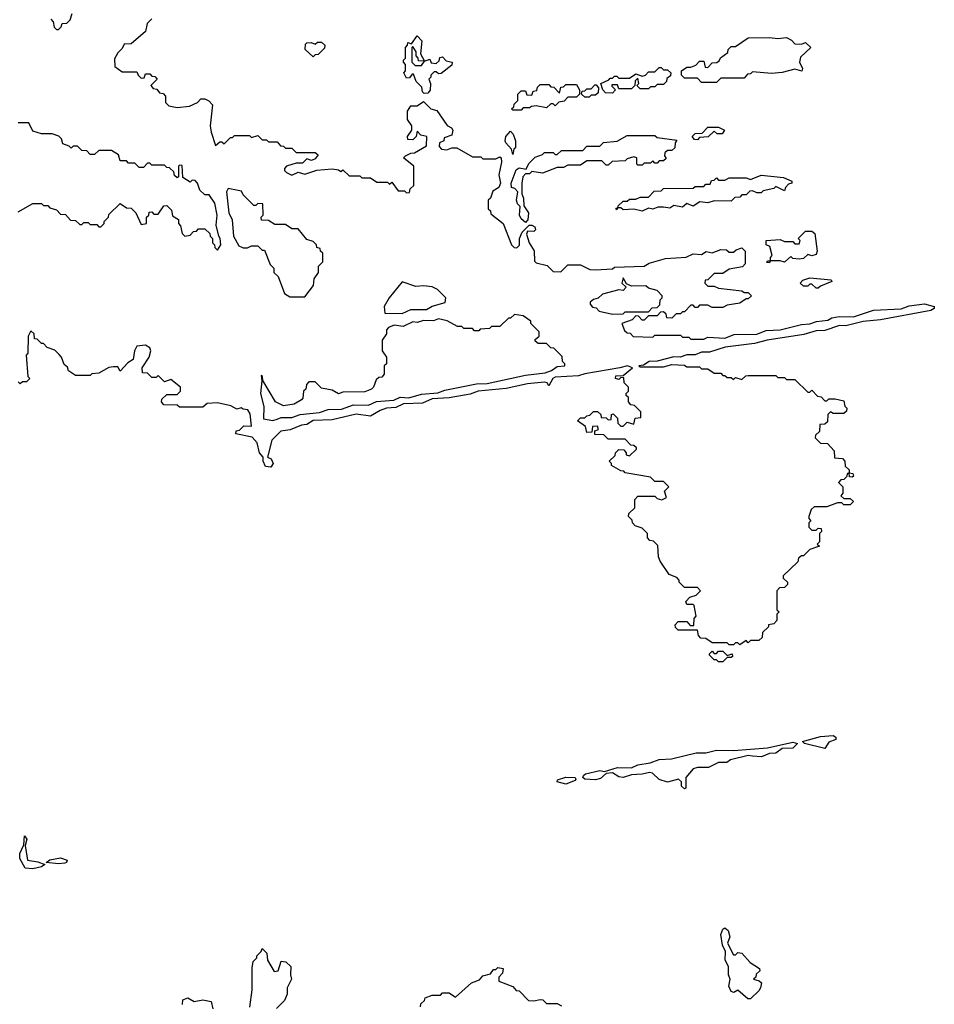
# Model space of a CAD drawing. Extents: x 2673034 to 2765626, y 830478 to 954748.
# Tile 31 of 126: x 2703452 to 2707761, y 865757 to 870396. Entities that reach past the tile are written whole.
import ezdxf

# ---------------------------------------------------------------- set-up
doc = ezdxf.new("R2010")
doc.units = 0

msp = doc.modelspace()

# ---------------------------------------------------------------- linework, layer by layer
at = {"layer": '0CON05XD'}
for points in [[(2703598.3, 870398.3), (2703610, 870385), (2703615, 870360), (2703625, 870350), (2703635, 870350), (2703648.3, 870361.7), (2703651.7, 870378.3), (2703675, 870380), (2703690, 870395), (2703700, 870425)], [(2704075, 870400), (2704053, 870377), (2704045, 870340), (2703978.3, 870281.7), (2703945, 870280), (2703935, 870260), (2703915, 870240), (2703898.3, 870211.7), (2703900, 870175), (2703935, 870150), (2704005, 870150), (2704010, 870135), (2704025, 870120), (2704038.3, 870121.7), (2704045, 870140), (2704065, 870140), (2704075, 870130), (2704088.3, 870128.3), (2704100, 870115), (2704070, 870085), (2704081.7, 870071.7), (2704098.3, 870068.3), (2704111.7, 870051.7), (2704128.3, 870048.3), (2704140, 870035), (2704140, 870005), (2704155, 869990), (2704195, 869982.5), (2704251.7, 869988.3), (2704290, 870005), (2704305, 870022.5), (2704325, 870022.5), (2704343, 870013), (2704360, 869995), (2704350, 869895), (2704353.8, 869865), (2704375, 869802.5), (2704395, 869820), (2704405, 869820), (2704415, 869810), (2704445, 869840), (2704455, 869840), (2704465, 869850), (2704535, 869850), (2704545, 869840), (2704575, 869850), (2704595, 869830), (2704615, 869830), (2704625, 869820), (2704665, 869820), (2704681.7, 869801.7), (2704695, 869800), (2704705, 869790), (2704735, 869790), (2704755, 869770), (2704845, 869770), (2704858.3, 869758.3), (2704845, 869740), (2704827, 869733), (2704805, 869740), (2704785, 869720), (2704755, 869720), (2704710, 869705), (2704700, 869695), (2704700, 869685), (2704710, 869675), (2704735, 869662.5), (2704765, 869677.5), (2704795, 869667.5), (2704853, 869687)], [(2704835, 870220), (2704797.5, 870255), (2704799.3, 870280.7), (2704805, 870286.7), (2704825, 870287.5), (2704845, 870280), (2704855, 870290), (2704875, 870290), (2704890, 870275), (2704888.3, 870261.7), (2704858.3, 870231.7), (2704845, 870230), (2704835, 870220)], [(2705358.3, 870048.3), (2705350, 870055), (2705347, 870077), (2705320, 870105), (2705308.3, 870138.3), (2705301.7, 870138.3), (2705288.3, 870121.7), (2705275, 870120), (2705262.5, 870145), (2705270, 870155), (2705270, 870185), (2705260, 870195), (2705260, 870205), (2705270, 870215), (2705270, 870265), (2705280, 870275), (2705281.7, 870288.3), (2705298.3, 870281.7), (2705325, 870320), (2705346.4, 870296.4), (2705340, 870235), (2705360, 870200), (2705385, 870210), (2705391.7, 870191.7), (2705415, 870190), (2705428.3, 870201.7), (2705431.7, 870218.3), (2705445, 870220), (2705461.7, 870201.7), (2705490, 870195), (2705488.3, 870181.7), (2705438.3, 870141.7), (2705425, 870140), (2705415, 870150), (2705405, 870150), (2705390, 870135), (2705390, 870125), (2705380, 870115), (2705387.5, 870095), (2705386.4, 870063.6), (2705375, 870050), (2705358.3, 870048.3)], [(2706735, 870100), (2706665, 870100), (2706645, 870120), (2706585, 870120), (2706570, 870135), (2706570, 870155), (2706595, 870172.5), (2706615, 870172.5), (2706638.3, 870181.7), (2706655, 870200), (2706675, 870200), (2706681.7, 870171.7), (2706695, 870170), (2706715, 870192.5), (2706736.7, 870193.3), (2706748.3, 870201.7), (2706753.6, 870216.4), (2706788.3, 870241.7), (2706790, 870255), (2706805, 870270), (2706825, 870270), (2706885, 870310), (2706985, 870312.5), (2707025, 870307.5), (2707065, 870312.5), (2707089.3, 870299.3), (2707105, 870282.5), (2707135, 870280), (2707155, 870287.5), (2707180, 870265), (2707131.2, 870218.8), (2707126.7, 870195), (2707140, 870165), (2707137, 870153), (2707105, 870162.5), (2707045, 870147.5), (2706995, 870142.5), (2706905, 870150), (2706895, 870140), (2706881.7, 870138.3), (2706865, 870120), (2706755, 870120), (2706735, 870100)], [(2705345, 870180), (2705360, 870200), (2705331.7, 870201.7), (2705330, 870215), (2705320, 870225), (2705320, 870245), (2705305, 870270), (2705300, 870265), (2705300, 870195), (2705315, 870180), (2705345, 870180)], [(2706245, 870050), (2706211.7, 870051.7), (2706200, 870065), (2706190, 870095), (2706228.3, 870111.7), (2706235, 870120), (2706245, 870120), (2706255, 870130), (2706265, 870130), (2706275, 870120), (2706325, 870120), (2706355, 870140), (2706385, 870130), (2706400, 870135), (2706415, 870150), (2706445, 870150), (2706465, 870170), (2706475, 870170), (2706485, 870160), (2706505, 870160), (2706520, 870145), (2706518.3, 870131.7), (2706501.7, 870118.3), (2706500, 870105), (2706485, 870090), (2706455, 870090), (2706445, 870080), (2706425, 870080), (2706415, 870070), (2706375, 870070), (2706360, 870085), (2706370, 870095), (2706365, 870120), (2706351.7, 870108.3), (2706350, 870085), (2706335, 870070), (2706275, 870070), (2706268.3, 870088.3), (2706241.7, 870088.3), (2706241.7, 870081.7), (2706260, 870065), (2706245, 870050)], [(2705815, 869970), (2705775, 869970), (2705770, 869975), (2705780, 869985), (2705781.7, 869998.3), (2705800, 870015), (2705800, 870045), (2705815, 870060), (2705835, 870060), (2705841.7, 870041.7), (2705865, 870040), (2705871.7, 870058.3), (2705888.3, 870061.7), (2705891.7, 870078.3), (2705905, 870090), (2705945, 870090), (2705955, 870080), (2705968.3, 870078.3), (2705995, 870050), (2706001.7, 870078.3), (2706015, 870080), (2706025, 870090), (2706075, 870090), (2706090, 870065), (2706090, 870045), (2706075, 870030), (2706035, 870030), (2706018.3, 870011.7), (2705993, 870007), (2705975, 869990), (2705965, 870000), (2705955, 870000), (2705935, 869980), (2705885, 869990), (2705863, 869987), (2705855, 869980), (2705825, 869980), (2705815, 869970)], [(2706135, 870030), (2706115, 870030), (2706100, 870045), (2706101.7, 870058.3), (2706115, 870060), (2706125, 870070), (2706145, 870070), (2706161.7, 870088.3), (2706168.3, 870088.3), (2706180, 870075), (2706178.3, 870051.7), (2706165, 870040), (2706145, 870040), (2706135, 870030)], [(2704853, 869687), (2704925, 869692.5), (2704955, 869687.5), (2704965, 869680), (2704975, 869687.5), (2705005, 869660), (2705055, 869660), (2705065, 869650), (2705105, 869650), (2705135, 869630), (2705185, 869630), (2705195, 869620), (2705205, 869630), (2705235, 869590), (2705265, 869590), (2705275, 869580), (2705288.3, 869581.7), (2705291.7, 869598.3), (2705310, 869615), (2705310, 869705), (2705260, 869745), (2705270, 869755), (2705295, 869767.5), (2705311.7, 869768.3), (2705368.3, 869801.7), (2705370, 869845), (2705341.7, 869851.7), (2705325, 869870), (2705320, 869845), (2705305, 869830), (2705281.7, 869831.7), (2705280, 869845), (2705300, 869875), (2705300, 869895), (2705280, 869925), (2705280, 869965), (2705295, 869990), (2705325, 869990), (2705355, 870010), (2705390, 869975), (2705417.5, 869967.5), (2705467, 869897), (2705486.4, 869886.4), (2705492.5, 869875), (2705488.3, 869851.7), (2705451.7, 869838.3), (2705450, 869825), (2705430, 869815), (2705428.3, 869798.3), (2705440, 869785), (2705465, 869782.5), (2705488.3, 869791.7), (2705511.7, 869791.7), (2705585, 869750), (2705625, 869750), (2705635, 869740), (2705695, 869740), (2705715, 869750), (2705720, 869745), (2705722.5, 869725), (2705710, 869665), (2705717.5, 869625), (2705710, 869605), (2705681.7, 869588.3), (2705670, 869555), (2705660, 869545), (2705660, 869505), (2705670, 869495), (2705671.7, 869481.7), (2705730, 869435), (2705770, 869335), (2705781.7, 869321.7), (2705795, 869320), (2705807, 869333), (2705807.5, 869365), (2705820, 869395), (2705852.5, 869427.5), (2705865, 869427.5), (2705879.3, 869419.3), (2705882.5, 869405), (2705875, 869397.5), (2705845, 869400), (2705840, 869385), (2705852.5, 869345), (2705877, 869307), (2705878.3, 869258.3), (2705885, 869250), (2705937, 869237), (2705965, 869210), (2706001.7, 869208.3), (2706035, 869240), (2706095, 869240), (2706138.3, 869218.3), (2706165, 869217.5), (2706245, 869222.5), (2706255, 869230), (2706395, 869233.8), (2706418.3, 869248.3), (2706495, 869270), (2706593, 869277), (2706625, 869292.5), (2706665, 869290), (2706687, 869303), (2706715, 869297.5), (2706755, 869313.3), (2706781.7, 869311.7), (2706795, 869300), (2706815, 869300), (2706828.3, 869311.7), (2706855, 869320), (2706870, 869305), (2706870, 869245), (2706858.3, 869231.7), (2706795, 869220), (2706765, 869200), (2706725, 869200), (2706695, 869170), (2706681.7, 869168.3), (2706680, 869155), (2706695, 869140), (2706725, 869140), (2706745, 869130), (2706855, 869117.5), (2706865, 869110), (2706885, 869110), (2706900, 869095), (2706885, 869080), (2706875, 869080), (2706845, 869060), (2706785, 869050), (2706765, 869040), (2706715, 869040), (2706695, 869050), (2706655, 869050), (2706645, 869040), (2706635, 869040), (2706625, 869050), (2706615, 869050), (2706585, 869020), (2706575, 869020), (2706565, 869010), (2706545, 869010), (2706525, 868990), (2706501.7, 868991.7), (2706498.3, 869008.3), (2706485, 869020), (2706471.7, 869018.3), (2706455, 869000), (2706415, 869000), (2706395, 868980), (2706385, 868980), (2706368.3, 868998.3), (2706355, 869000), (2706338.3, 868981.7), (2706290, 868965), (2706301.7, 868931.7), (2706315, 868920), (2706328.3, 868918.3), (2706343, 868903), (2706435, 868900), (2706445, 868910), (2706565, 868910), (2706575, 868900), (2706605, 868900), (2706615, 868890), (2706675, 868890), (2706695, 868900), (2706775, 868894.5), (2706818, 868912), (2706925, 868914.5), (2706968.9, 868931.1), (2707035.4, 868934.6), (2707135, 868960), (2707175, 868962), (2707206.7, 868973.3), (2707259.3, 868980.7), (2707278.3, 868991.7), (2707313, 868997), (2707380, 868995), (2707475, 869026.7), (2707605, 869033.6), (2707642.9, 869047.1), (2707715, 869057.5), (2707761.2, 869045), (2707761.4, 869035), (2707745.2, 869024.8), (2707508, 868982), (2707425.9, 868974.1), (2707345, 868952.5), (2707315, 868954.5), (2707245, 868932), (2707205, 868930), (2707147.2, 868912.8), (2706973.5, 868886.5), (2706915, 868870.8), (2706776.6, 868853.4), (2706701.5, 868828.5), (2706665, 868828.5), (2706635, 868817.1), (2706595, 868816.5), (2706563.7, 868806.3), (2706535, 868807.7), (2706455, 868786.9), (2706417.5, 868785), (2706391.7, 868768.3), (2706370, 868765), (2706375, 868760), (2706485, 868760), (2706525, 868771.2), (2706585, 868767.5), (2706595, 868760), (2706655, 868760), (2706665, 868750), (2706695, 868750), (2706725, 868730), (2706755, 868730), (2706765, 868720), (2706775, 868720), (2706785, 868710), (2706805, 868710), (2706815, 868700), (2706825, 868710), (2706855, 868700), (2706873, 868717), (2706885, 868720), (2707015, 868720), (2707025, 868710), (2707055, 868710), (2707065, 868700), (2707105, 868700), (2707165, 868640), (2707175, 868640), (2707185, 868650), (2707211.7, 868621.7), (2707228.3, 868618.3), (2707245, 868600), (2707255, 868600), (2707265, 868610), (2707295, 868610), (2707335, 868600), (2707340, 868575), (2707350, 868565), (2707348.3, 868551.7), (2707335, 868540), (2707285, 868540), (2707271.7, 868548.3), (2707260, 868535), (2707258.3, 868501.7), (2707245, 868490), (2707221.7, 868488.3), (2707220, 868455), (2707201.7, 868438.3), (2707200, 868425), (2707225, 868400), (2707258.3, 868398.3), (2707290, 868365), (2707291.7, 868331.7), (2707328.3, 868328.3), (2707340, 868315), (2707341.7, 868291.7), (2707360, 868275), (2707360, 868260), (2707378.3, 868258.3), (2707380, 868245), (2707375, 868240), (2707361.7, 868241.7), (2707360, 868260), (2707351.7, 868258.3), (2707348.3, 868241.7), (2707335, 868230), (2707321.7, 868228.3), (2707310, 868215), (2707330, 868195), (2707330, 868165), (2707321.7, 868151.7), (2707335, 868140), (2707365, 868140), (2707380, 868125), (2707365, 868110), (2707335, 868110), (2707325, 868120), (2707305, 868120), (2707255, 868100), (2707195, 868100), (2707181.7, 868088.3), (2707170, 868055), (2707170, 868045), (2707180, 868035), (2707170, 868025), (2707170, 868005), (2707185, 867990), (2707205, 867990), (2707215, 868000), (2707228.3, 867998.3), (2707230, 867985), (2707220, 867975), (2707220, 867935), (2707210, 867925), (2707220, 867915), (2707175, 867900), (2707145, 867870), (2707135, 867870), (2707121.7, 867858.3), (2707118.3, 867841.7), (2707050, 867775), (2707050, 867765), (2707070, 867745), (2707070, 867735), (2707055, 867720), (2707031.7, 867718.3), (2707020, 867705), (2707020, 867615), (2707030, 867605), (2707020, 867595), (2707020, 867565), (2707005, 867550), (2706980, 867545), (2706980, 867535), (2706951.7, 867508.3), (2706950, 867485), (2706935, 867470), (2706895, 867470), (2706885, 867460), (2706875, 867470), (2706845, 867450), (2706835, 867460), (2706825, 867460), (2706815, 867450), (2706795, 867450), (2706785, 867460), (2706715, 867460), (2706685, 867480), (2706661.7, 867481.7), (2706650, 867495), (2706645, 867520), (2706555, 867520), (2706541.7, 867531.7), (2706540, 867545), (2706555, 867560), (2706595, 867560), (2706611.7, 867541.7), (2706628.3, 867541.7), (2706630, 867575), (2706640, 867585), (2706630, 867635), (2706625, 867640), (2706595, 867640), (2706590, 867655), (2706610, 867675), (2706640, 867685), (2706660, 867705), (2706645, 867720), (2706585, 867720), (2706560, 867745), (2706560, 867755), (2706548.3, 867768.3), (2706511.7, 867781.7), (2706470, 867845), (2706462.5, 867865), (2706458.3, 867918.3), (2706438.3, 867938.3), (2706421.7, 867941.7), (2706410, 867955), (2706410, 867975), (2706385, 868000), (2706351.7, 868011.7), (2706340, 868025), (2706338.3, 868038.3), (2706320, 868055), (2706321.7, 868068.3), (2706350, 868095), (2706350, 868135), (2706365, 868150), (2706445, 868150), (2706455, 868140), (2706477, 868133), (2706500, 868145), (2706490, 868175), (2706510, 868195), (2706485, 868220), (2706445, 868220), (2706425, 868240), (2706305, 868260), (2706298.3, 868268.3), (2706285, 868270), (2706240, 868295), (2706240, 868305), (2706230, 868315), (2706258.3, 868341.7), (2706260, 868355), (2706275, 868370), (2706298.3, 868368.3), (2706310, 868355), (2706310, 868345), (2706325, 868340), (2706358.3, 868371.7), (2706358.3, 868378.3), (2706345, 868390), (2706331.7, 868391.7), (2706305, 868420), (2706225, 868420), (2706205, 868440), (2706161.7, 868441.7), (2706161.7, 868458.3), (2706180, 868465), (2706175, 868480), (2706151.7, 868478.3), (2706148.3, 868451.7), (2706125, 868450), (2706118.3, 868478.3), (2706080, 868505), (2706095, 868520), (2706115, 868520), (2706125, 868530), (2706138.3, 868531.7), (2706155, 868550), (2706175, 868550), (2706190, 868535), (2706191.7, 868521.7), (2706215, 868520), (2706225, 868510), (2706238.3, 868511.7), (2706240, 868535), (2706248.3, 868538.3), (2706268.3, 868518.3), (2706270, 868495), (2706285, 868480), (2706295, 868480), (2706315, 868500), (2706345, 868490), (2706351.7, 868518.3), (2706378.3, 868521.7), (2706378.3, 868548.3), (2706348.3, 868578.3), (2706331.7, 868581.7), (2706320, 868595), (2706320, 868615), (2706310, 868625), (2706310, 868635), (2706320, 868645), (2706320, 868665), (2706300, 868685), (2706298.3, 868708.3), (2706285, 868710), (2706275, 868700), (2706260, 868705), (2706261.7, 868718.3), (2706295, 868720), (2706340, 868755), (2706315.4, 868765.4), (2706280, 868755), (2706115, 868727.7), (2706085, 868717.5), (2705975, 868710.9), (2705964.4, 868705), (2705945, 868670), (2705937.5, 868685), (2705925, 868688.6), (2705845, 868680), (2705745, 868657.5), (2705612.5, 868645), (2705575, 868631.4), (2705475, 868614), (2705395, 868610), (2705350.7, 868589.3), (2705260, 868585), (2705225, 868569.2), (2705180, 868565), (2705150, 868555), (2705105, 868527.5), (2705037.7, 868537.7), (2704925, 868510.8), (2704835, 868507.5), (2704805, 868488), (2704780, 868485), (2704727, 868463), (2704683, 868457), (2704640, 868415), (2704620, 868335), (2704636.4, 868326.4), (2704646.7, 868305)], [(2704385, 869310), (2704400, 869335), (2704397.5, 869365), (2704390, 869375), (2704378.3, 869428.3), (2704382.5, 869475), (2704371.7, 869531.7), (2704345, 869570), (2704325, 869570), (2704301.7, 869591.7), (2704290, 869625), (2704278.3, 869638.3), (2704265, 869640), (2704255, 869630), (2704221.7, 869651.7), (2704218.3, 869708.3), (2704205, 869710), (2704200, 869705), (2704200, 869655), (2704195, 869650), (2704181.7, 869661.7), (2704178.3, 869678.3), (2704158.3, 869698.3), (2704145, 869700), (2704135, 869710), (2704075, 869710), (2704065, 869720), (2704055, 869720), (2704035, 869700), (2704015, 869700), (2703995, 869720), (2703965, 869720), (2703955, 869730), (2703925, 869730), (2703918.3, 869758.3), (2703885, 869780), (2703825, 869780), (2703805, 869760), (2703785, 869760), (2703768.3, 869778.3), (2703745, 869780), (2703725, 869800), (2703705, 869800), (2703695, 869790), (2703685, 869800), (2703655, 869810), (2703650, 869835), (2703637, 869847), (2703605, 869857.5), (2703555, 869857.5), (2703515, 869870), (2703495, 869910), (2703445, 869910)], [(2705775, 869760), (2705770, 869785), (2705742.5, 869815), (2705740, 869825), (2705742.5, 869845), (2705765, 869870), (2705777, 869857), (2705787.5, 869825), (2705787.5, 869792.5), (2705780, 869785), (2705775, 869760)], [(2706645, 869830), (2706631.7, 869831.7), (2706620, 869845), (2706635, 869860), (2706668.3, 869861.7), (2706695, 869890), (2706745, 869890), (2706772.5, 869875), (2706761.7, 869858.3), (2706738.3, 869858.3), (2706725, 869870), (2706696.7, 869843.3), (2706655, 869840), (2706645, 869830)], [(2705835, 869440), (2705815, 869457.5), (2705806.7, 869475), (2705810, 869515), (2705797.5, 869527.5), (2705793.3, 869545), (2705800, 869585), (2705785, 869600), (2705770, 869605), (2705767.5, 869625), (2705791.2, 869688.8), (2705805, 869697.5), (2705838.3, 869691.7), (2705851.2, 869718.8), (2705881.7, 869748.3), (2705915, 869760), (2705925, 869770), (2705965, 869770), (2705975, 869760), (2705985, 869760), (2706005, 869780), (2706105, 869780), (2706125, 869800), (2706185, 869800), (2706203, 869817), (2706267, 869823), (2706315, 869850), (2706445, 869850), (2706455, 869840), (2706548.3, 869828.3), (2706540, 869815), (2706538.3, 869791.7), (2706525, 869780), (2706505, 869780), (2706491.7, 869768.3), (2706490, 869755), (2706498.3, 869741.7), (2706485, 869730), (2706465, 869730), (2706455, 869720), (2706445, 869720), (2706435, 869730), (2706425, 869720), (2706395, 869720), (2706385, 869710), (2706365, 869710), (2706360, 869715), (2706360, 869745), (2706345, 869750), (2706315, 869740), (2706305, 869730), (2706243, 869727), (2706225, 869710), (2706215, 869710), (2706195, 869730), (2706125, 869730), (2706095, 869710), (2706035, 869710), (2706015, 869700), (2705985, 869700), (2705915, 869672.5), (2705865, 869680), (2705855, 869670), (2705835, 869670), (2705822.5, 869655), (2705817.5, 869625), (2705817.5, 869575), (2705826.7, 869555), (2705828.3, 869518.3), (2705850, 869485), (2705847, 869453), (2705835, 869440)], [(2706385, 869493.3), (2706345, 869502.5), (2706295, 869500), (2706285, 869510), (2706270, 869510), (2706265, 869500), (2706261.7, 869508.3), (2706270, 869510), (2706271.7, 869518.3), (2706295, 869540), (2706315, 869540), (2706325, 869550), (2706355, 869550), (2706375, 869560), (2706415, 869560), (2706441.7, 869588.3), (2706475, 869590), (2706485, 869600), (2706625, 869602.5), (2706635, 869610), (2706675, 869610), (2706685, 869620), (2706705, 869620), (2706711.7, 869638.3), (2706725, 869640), (2706735, 869650), (2706745, 869640), (2706775, 869640), (2706795, 869650), (2706875, 869650), (2706895, 869642.5), (2706945, 869662.5), (2707051.7, 869651.7), (2707090, 869635), (2707090, 869625), (2707075, 869620), (2707060, 869605), (2707055, 869590), (2707015, 869610), (2707005, 869600), (2706955, 869590), (2706945, 869580), (2706925, 869580), (2706905, 869590), (2706893, 869587), (2706875, 869570), (2706855, 869570), (2706845, 869560), (2706821.7, 869558.3), (2706805, 869540), (2706725, 869542.5), (2706695, 869532.5), (2706657, 869537), (2706625, 869517.5), (2706595, 869530), (2706575, 869512.5), (2706535, 869520), (2706515, 869507.5), (2706485, 869512.5), (2706458.3, 869511.7), (2706435, 869502.5), (2706415, 869507.5), (2706385, 869493.3)], [(2704795, 869090), (2704837, 869143), (2704840, 869175), (2704860, 869205), (2704860, 869235), (2704880, 869255), (2704880, 869295), (2704870, 869305), (2704868.3, 869318.3), (2704851.7, 869321.7), (2704850, 869335), (2704835, 869350), (2704805, 869360), (2704765, 869410), (2704735, 869410), (2704705, 869430), (2704655, 869430), (2704625, 869450), (2704591.7, 869451.7), (2704590, 869465), (2704600, 869475), (2704598.3, 869528.3), (2704575, 869530), (2704565, 869520), (2704555, 869520), (2704505, 869570), (2704497, 869587), (2704435, 869600), (2704426.7, 869585), (2704437.5, 869485), (2704453.3, 869453.3), (2704460, 869375), (2704485, 869330), (2704505, 869320), (2704525, 869320), (2704545, 869330), (2704575, 869330), (2704595, 869310), (2704605, 869310), (2704633, 869243), (2704650, 869225), (2704650, 869205), (2704670, 869185), (2704700, 869105), (2704725, 869090), (2704795, 869090)], [(2703445, 869490), (2703515, 869530), (2703555, 869530), (2703565, 869520), (2703585, 869520), (2703595, 869510), (2703625, 869500), (2703645, 869480), (2703668.3, 869478.3), (2703691.7, 869451.7), (2703715, 869450), (2703735, 869430), (2703745, 869430), (2703755, 869440), (2703775, 869440), (2703785, 869430), (2703815, 869430), (2703825, 869420), (2703835, 869420), (2703850, 869435), (2703850, 869445), (2703870, 869465), (2703871.7, 869478.3), (2703925, 869530), (2703955, 869510), (2703978.3, 869508.3), (2704000, 869485), (2704025, 869430), (2704050, 869435), (2704050, 869465), (2704060, 869475), (2704061.7, 869488.3), (2704075, 869490), (2704085, 869480), (2704105, 869480), (2704131.7, 869518.3), (2704145, 869520), (2704168.3, 869498.3), (2704171.7, 869471.7), (2704200, 869455), (2704200, 869435), (2704210, 869425), (2704218.3, 869388.3), (2704230, 869375), (2704255, 869380), (2704271.7, 869398.3), (2704285, 869400), (2704295, 869410), (2704325, 869410), (2704348.3, 869388.3), (2704350, 869375), (2704360, 869365), (2704360, 869345), (2704370, 869335), (2704371.7, 869321.7), (2704385, 869310)], [(2706985, 869250), (2706971.7, 869251.7), (2706975, 869260), (2706990, 869260), (2706990, 869275), (2706997.5, 869285), (2706987, 869327), (2706970, 869335), (2706970, 869355), (2707035, 869360), (2707055, 869350), (2707095, 869350), (2707105, 869340), (2707125, 869340), (2707130, 869355), (2707120, 869365), (2707155, 869400), (2707185, 869400), (2707198.3, 869388.3), (2707210, 869305), (2707205, 869290), (2707185, 869282.5), (2707165, 869290), (2707145, 869270), (2707125, 869267.5), (2707095, 869270), (2707085, 869280), (2707055, 869252.5), (2707035, 869260), (2706990, 869260), (2706985, 869250)], [(2706245, 869007.5), (2706295, 869010), (2706305, 869020), (2706415, 869020), (2706431.7, 869038.3), (2706455, 869040), (2706468.3, 869051.7), (2706470, 869075), (2706480, 869085), (2706480, 869095), (2706455, 869120), (2706415, 869130), (2706401.7, 869141.7), (2706335, 869140), (2706311.7, 869151.7), (2706295, 869180), (2706290, 869155), (2706310, 869135), (2706295, 869120), (2706275, 869122.5), (2706198.3, 869101.7), (2706177, 869083), (2706155, 869077.5), (2706140, 869065), (2706140, 869055), (2706151.7, 869041.7), (2706168.3, 869038.3), (2706183, 869023), (2706245, 869007.5)], [(2707215, 869130), (2707205, 869130), (2707185, 869150), (2707175, 869150), (2707165, 869140), (2707145, 869140), (2707130, 869155), (2707141.7, 869168.3), (2707175, 869180), (2707275, 869170), (2707278.3, 869161.7), (2707225, 869140), (2707215, 869130)], [(2705255, 869011.9), (2705295, 869030.6), (2705369.5, 869030.5), (2705395, 869046.2), (2705457, 869063), (2705460, 869085), (2705420, 869125), (2705395, 869137.5), (2705355, 869142.5), (2705318.3, 869138.3), (2705255, 869160), (2705192.5, 869085), (2705170, 869045), (2705172.5, 869012.5), (2705255, 869011.9)], [(2704645, 868507.2), (2704665, 868513.9), (2704685, 868521.4), (2704735, 868520.6), (2704774.4, 868535.6), (2704865, 868545.3), (2704905, 868558.3), (2704968.6, 868561.4), (2705025, 868580.5), (2705095, 868578.9), (2705133.4, 868596.6), (2705215, 868602.9), (2705245, 868616.8), (2705286.5, 868613.5), (2705345, 868632), (2705422.8, 868637.2), (2705455, 868650.4), (2705605, 868680), (2705655, 868681.4), (2705835, 868720.8), (2705927.7, 868732.3), (2705957.2, 868742.8), (2705985, 868762), (2706020, 868765), (2706020, 868775), (2706010, 868785), (2706008.3, 868808.3), (2705968.3, 868848.3), (2705955, 868850), (2705935, 868870), (2705895, 868870), (2705881.7, 868881.7), (2705881.7, 868888.3), (2705900, 868905), (2705900, 868925), (2705860, 868965), (2705860, 868975), (2705825, 869000), (2705783, 869007), (2705765, 868990), (2705755, 868990), (2705715, 868950), (2705675, 868950), (2705665, 868940), (2705621.7, 868938.3), (2705615, 868930), (2705595, 868930), (2705585, 868940), (2705545, 868940), (2705535, 868950), (2705515, 868950), (2705467, 868977), (2705425, 868986.7), (2705402.5, 868977.5), (2705355, 868978), (2705325, 868968.8), (2705305, 868972.5), (2705259.3, 868950.7), (2705216.4, 868956.4), (2705190, 868945), (2705180, 868935), (2705180, 868915), (2705160, 868885), (2705160, 868835), (2705180, 868805), (2705180, 868775), (2705170, 868765), (2705170, 868725), (2705158.3, 868711.7), (2705145, 868710), (2705131.7, 868698.3), (2705120, 868665), (2705110, 868655), (2705078.3, 868641.7), (2704975, 868640), (2704955, 868632.5), (2704925, 868650), (2704875, 868660), (2704845, 868690), (2704815, 868690), (2704803, 868677), (2704800, 868655), (2704790, 868645), (2704787, 868613), (2704780, 868605), (2704745, 868583.8), (2704695, 868576.7), (2704657.5, 868595), (2704597.5, 868695), (2704596.7, 868715), (2704590, 868720), (2704593.9, 868693.9), (2704586.9, 868635), (2704603, 868573), (2704601.1, 868515), (2704645, 868507.2)], [(2704646.7, 868305), (2704635, 868287.5), (2704610.7, 868290.7), (2704600, 868315), (2704600, 868335), (2704582.5, 868355), (2704571.7, 868401.7), (2704548.3, 868428.3), (2704470, 868445), (2704471.7, 868458.3), (2704488.3, 868461.7), (2704508.3, 868481.7), (2704545, 868480), (2704538.3, 868538.3), (2704527, 868557), (2704505, 868560), (2704495, 868567.5), (2704475, 868560), (2704447, 868577), (2704385, 868590), (2704335, 868587.5), (2704315, 868570), (2704205, 868570), (2704195, 868580), (2704131.7, 868581.7), (2704120, 868595), (2704121.7, 868608.3), (2704145, 868630), (2704195, 868630), (2704210, 868645), (2704210, 868665), (2704165, 868700), (2704135, 868690), (2704105, 868720), (2704095, 868710), (2704075, 868710), (2704055, 868730), (2704031.7, 868731.7), (2704030, 868755), (2704062.5, 868805), (2704070, 868835), (2704065, 868850), (2704045, 868862.5), (2704005, 868857.5), (2703993.3, 868835), (2703987.5, 868795), (2703961.7, 868778.3), (2703925, 868740), (2703915, 868760), (2703895, 868760), (2703873, 868757), (2703825, 868730), (2703793, 868727), (2703785, 868720), (2703715, 868720), (2703681.7, 868741.7), (2703678.3, 868758.3), (2703661.7, 868771.7), (2703650, 868805), (2703638.3, 868818.3), (2703618.3, 868838.3), (2703581.7, 868851.7), (2703565, 868870), (2703555, 868870), (2703535, 868890), (2703521.7, 868891.7), (2703520, 868915), (2703505, 868930), (2703492.5, 868905), (2703490, 868825), (2703482.5, 868815), (2703490, 868715), (2703500, 868705), (2703485, 868690), (2703465, 868690), (2703455, 868680), (2703445, 868690)], [(2706765, 867370), (2706745, 867370), (2706735, 867380), (2706725, 867380), (2706701.7, 867401.7), (2706701.7, 867408.3), (2706715, 867420), (2706725, 867410), (2706735, 867410), (2706745, 867420), (2706765, 867420), (2706785, 867400), (2706808.3, 867408.3), (2706810, 867395), (2706805, 867390), (2706785, 867390), (2706765, 867370)], [(2706585, 866772.5), (2706570, 866785), (2706570, 866805), (2706557, 866817), (2706505, 866803.3), (2706465.8, 866815.8), (2706433.8, 866845), (2706419.4, 866849.4), (2706385, 866840.6), (2706335, 866837.8), (2706295, 866825.5), (2706275, 866828.5), (2706245, 866846.7), (2706215.8, 866844.2), (2706189.2, 866820.8), (2706165, 866814.6), (2706115, 866817.5), (2706106, 866825), (2706108, 866835), (2706118.2, 866841.8), (2706185, 866857.5), (2706207, 866853), (2706268.1, 866871.9), (2706335, 866870), (2706365, 866884.3), (2706422.5, 866895), (2706465, 866910.8), (2706522.7, 866912.7), (2706639.3, 866940.7), (2706685, 866942), (2706735, 866953.3), (2706815, 866951.8), (2706975, 866965.7), (2707095, 866992.2), (2707117.5, 866985), (2707095, 866963.2), (2707045, 866961.5), (2707015, 866939.4), (2706985, 866938), (2706947.4, 866922.6), (2706905.5, 866925.5), (2706885, 866929.2), (2706801.7, 866908.3), (2706783.8, 866896.2), (2706745, 866896), (2706698.3, 866871.7), (2706645, 866872), (2706625, 866866.2), (2706590, 866825), (2706590, 866775), (2706585, 866772.5)], [(2707245, 866961.2), (2707150, 866985), (2707140, 866995), (2707225, 867018.2), (2707285, 867022.5), (2707296.9, 867015), (2707296.7, 867005), (2707265, 866991.4), (2707245, 866961.2)], [(2706025, 866793.8), (2705984.4, 866804.4), (2705986.2, 866815), (2706025, 866827.3), (2706070, 866825), (2706073.3, 866815), (2706068.8, 866811.2), (2706025, 866793.8)], [(2703515, 866394.7), (2703478.3, 866398.3), (2703453.1, 866443.1), (2703453, 866467), (2703471.7, 866508.3), (2703475, 866550), (2703486.7, 866535), (2703477.5, 866505), (2703488.8, 866435), (2703538.5, 866428.5), (2703570, 866415), (2703555.3, 866404.7), (2703515, 866394.7)], [(2703635, 866418.2), (2703577.5, 866425), (2703595, 866437.1), (2703645, 866446.1), (2703676.1, 866436.1), (2703672.9, 866425), (2703665, 866421.3), (2703635, 866418.2)], [(2706895, 865782.5), (2706883, 865783), (2706835, 865822.5), (2706817.5, 865812.5), (2706805, 865817.5), (2706792.7, 865842.7), (2706800, 865875), (2706791.2, 865895), (2706791.2, 865935), (2706776, 865965), (2706777.5, 866005), (2706763.3, 866035), (2706756, 866085), (2706765, 866110), (2706775, 866116.7), (2706790, 866105), (2706797.5, 866075), (2706787.5, 866045), (2706815, 865990), (2706825, 865990), (2706835, 866000), (2706855, 865997.5), (2706893.6, 865953.6), (2706937.5, 865925), (2706940, 865915), (2706921.7, 865898.3), (2706920, 865885), (2706910, 865875), (2706937, 865867), (2706947.5, 865857.5), (2706942.5, 865835), (2706935, 865820), (2706895, 865782.5)], [(2704536.4, 865743.6), (2704547.5, 865825), (2704548.3, 865928.3), (2704551.7, 865958.3), (2704570, 865975), (2704570, 865985), (2704590, 866005), (2704595, 866020), (2704617, 865997), (2704620, 865965), (2704651.7, 865911.7), (2704670, 865915), (2704685, 865960), (2704707, 865957), (2704730, 865935), (2704727.5, 865895), (2704732.5, 865875), (2704712.5, 865835), (2704712.5, 865805), (2704700, 865775), (2704663, 865737)], [(2705340, 865745), (2705341.7, 865758.3), (2705360, 865775), (2705363.3, 865786.7), (2705395, 865800), (2705435, 865800), (2705445, 865810), (2705475, 865810), (2705505, 865790), (2705581.7, 865858.3), (2705618.3, 865871.7), (2705635, 865890), (2705670, 865900), (2705685, 865920), (2705695, 865920), (2705705, 865930), (2705730, 865925), (2705727, 865903), (2705710, 865885), (2705710, 865865), (2705775, 865840), (2705791.7, 865821.7), (2705805, 865820), (2705850, 865775), (2705875, 865772.5), (2705905, 865780), (2705917, 865777), (2705935, 865760), (2705985, 865760), (2706005, 865750)], [(2704220, 865755), (2704221.7, 865778.3), (2704245, 865787.5), (2704275, 865770), (2704315, 865777.5), (2704355, 865770), (2704362.5, 865735)]]:
    msp.add_lwpolyline(points, dxfattribs=at)

doc.saveas('drawing.dxf')
